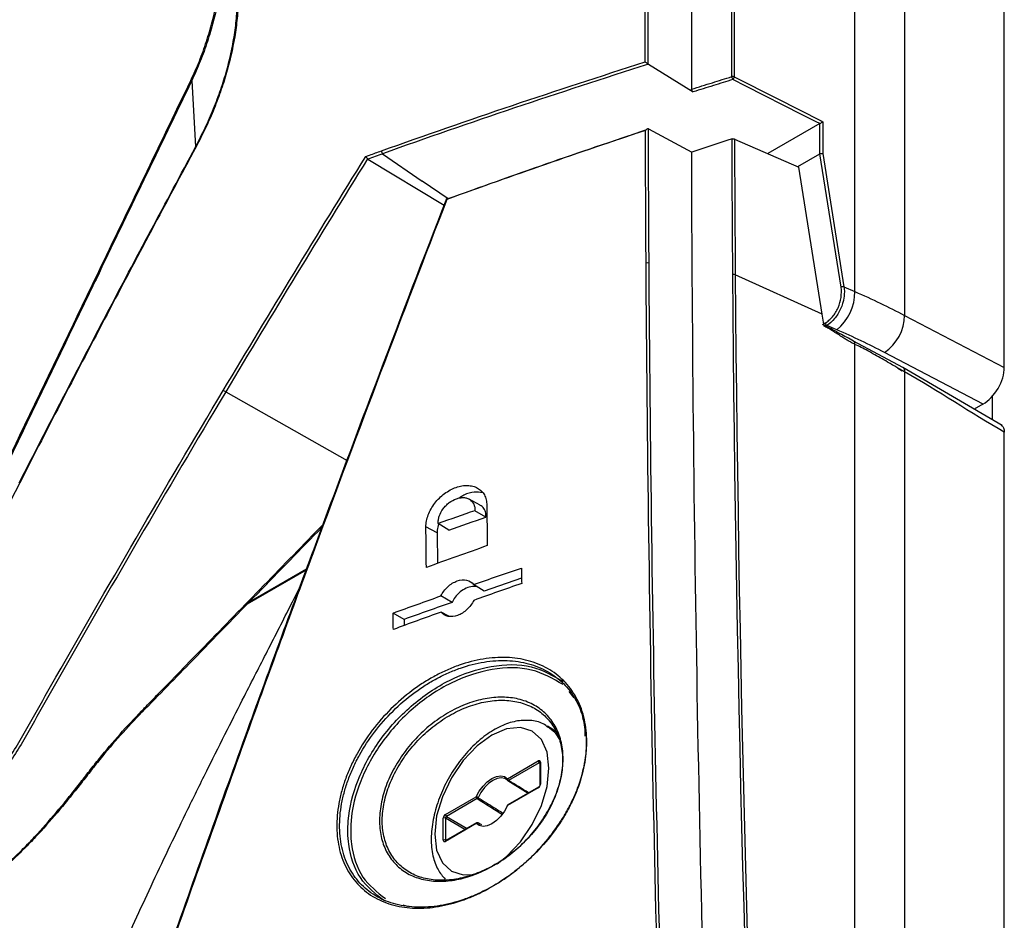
# Model space of a CAD drawing. Header units: millimetres. Extents: x 156 to 887, y -58 to 920.
# Tile 62 of 118: x 774 to 807, y 120 to 150. Entities that reach past the tile are written whole.
import ezdxf

# ---------------------------------------------------------------- set-up
doc = ezdxf.new("R2010")
doc.units = ezdxf.units.MM

msp = doc.modelspace()

# ---------------------------------------------------------------- linework, layer by layer
at = {"color": 7, "linetype": 'Continuous', "lineweight": 25}
for p, q in [((807.3, 138.506), (807.3, 247.16)), ((795.389, 148.649), (796.888, 147.724)), ((780.107, 148.103), (780.107, 148.103)), ((780.107, 148.103), (780.236, 145.888)), ((801.123, 146.662), (799.388, 145.661)), ((801.129, 145.651), (801.129, 146.666)), ((801.228, 146.727), (801.228, 145.659)), ((795.395, 146.484), (796.839, 145.707)), ((798.271, 146.148), (800.423, 145.21)), ((786.494, 145.656), (787.824, 144.741)), ((800.39, 145.224), (801.128, 145.651)), ((801.837, 141.187), (801.128, 145.651)), ((801.128, 145.651), (801.129, 145.651)), ((801.228, 145.659), (801.935, 141.202)), ((786.002, 145.479), (788.555, 143.93)), ((801.204, 140.291), (800.423, 145.21)), ((801.204, 140.291), (798.297, 141.609)), ((801.935, 141.202), (802.303, 141.042)), ((801.268, 139.886), (801.204, 140.291)), ((803.965, 140.248), (807.3, 138.506)), ((801.697, 139.764), (801.359, 139.912)), ((803.9, 138.504), (802.255, 139.389)), ((806.592, 137.28), (803.293, 139.003)), ((807.223, 136.559), (803.9, 138.504)), ((806.585, 137.276), (806.289, 137.105)), ((807.3, 44.422), (807.3, 136.345)), ((789.759, 133.899), (789.39, 134.101)), ((789.952, 133.496), (789.581, 133.711)), ((788.316, 132.966), (787.945, 133.173)), ((788.715, 133.063), (788.359, 133.283)), ((788.316, 132.966), (788.327, 131.945)), ((783.949, 131.755), (782.017, 130.64)), ((789.895, 131.022), (789.536, 131.241)), ((791.147, 131.452), (789.895, 131.022)), ((788.818, 130.645), (788.449, 130.86)), ((787.219, 130.076), (786.848, 130.289)), ((788.715, 130.18), (788.456, 130.321)), ((787.219, 130.076), (787.221, 129.872)), ((792.903, 127.448), (792.734, 127.665)), ((792.318, 126.317), (792.01, 126.504)), ((792.01, 126.504), (792.041, 126.485)), ((793.264, 126.209), (793.266, 126.169)), ((790.677, 124.745), (791.705, 125.339)), ((791.739, 125.278), (790.711, 124.685)), ((791.761, 125.278), (791.761, 124.545)), ((791.776, 125.298), (791.776, 124.566)), ((790.688, 124.681), (790.686, 124.682)), ((790.688, 124.681), (791.366, 124.264)), ((791.705, 124.443), (790.677, 123.85)), ((791.716, 124.466), (790.687, 123.873)), ((788.596, 123.544), (789.625, 124.138)), ((789.659, 124.077), (788.63, 123.484)), ((788.526, 122.689), (788.526, 123.422)), ((788.595, 123.422), (788.63, 123.484)), ((788.595, 123.422), (788.595, 122.69)), ((789.625, 123.242), (788.596, 122.649)), ((789.635, 123.265), (788.607, 122.672)), ((789.813, 123.196), (789.685, 123.265)), ((789.688, 123.263), (789.754, 123.214)), ((787.172, 120.523), (787.359, 120.467))]:
    msp.add_line(p, q, dxfattribs=at)
at = {"color": 8, "linetype": 'Continuous', "lineweight": 25}
for p, q in [((788.692, 144.144), (787.824, 144.741)), ((801.256, 139.964), (801.306, 139.993)), ((803.742, 138.483), (803.886, 138.396)), ((781.244, 137.688), (785.305, 135.391)), ((806.891, 137.53), (806.891, 136.753)), ((783.938, 131.726), (781.966, 130.587)), ((791.739, 125.278), (791.765, 125.28)), ((791.761, 125.264), (791.739, 125.278)), ((789.251, 123.044), (788.595, 123.422)), ((788.63, 123.484), (789.322, 123.084)), ((789.812, 123.196), (789.688, 123.263)), ((788.606, 122.667), (788.595, 122.69)), ((788.595, 122.69), (788.619, 122.678))]:
    msp.add_line(p, q, dxfattribs=at)
at = {"color": 7, "linetype": 'Continuous', "lineweight": 25, "flags": 128}
for points in [[(803.965, 248.519), (803.965, 208.511), (803.965, 140.248)], [(802.303, 141.042), (802.303, 154.682), (802.303, 212.516), (802.303, 224.065), (802.303, 231.294), (802.303, 238.523), (802.303, 240.371)], [(801.123, 146.662), (801.005, 146.722), (800.534, 146.961), (798.649, 147.918), (798.216, 148.138)], [(798.265, 148.231), (799.704, 147.501), (801.176, 146.754), (801.228, 146.727)], [(802.303, 55.996), (802.303, 68.386), (802.303, 119.678), (802.303, 139.276)], [(803.965, 138.355), (803.965, 97.798), (803.965, 46.677)], [(778.445, 126.97), (778.443, 126.968), (778.438, 126.967)], [(781.915, 126.2), (781.914, 126.204), (781.914, 126.207), (781.916, 126.211), (781.919, 126.213), (781.923, 126.216), (781.929, 126.217), (781.936, 126.218), (781.943, 126.218)], [(789.625, 124.138), (789.729, 124.326), (789.856, 124.497), (789.999, 124.64), (790.151, 124.748), (790.302, 124.815), (790.446, 124.837), (790.573, 124.814), (790.677, 124.745)], [(790.683, 124.684), (790.585, 124.749), (790.464, 124.772), (790.329, 124.751), (790.186, 124.687), (790.042, 124.585), (789.907, 124.45), (789.787, 124.288), (789.688, 124.11)], [(790.677, 123.85), (790.573, 123.661), (790.446, 123.49), (790.302, 123.347), (790.151, 123.239), (789.999, 123.172), (789.856, 123.15), (789.729, 123.174), (789.625, 123.242)], [(790.667, 123.85), (790.667, 123.851), (790.669, 123.851), (790.672, 123.851), (790.677, 123.85)]]:
    msp.add_lwpolyline(points, dxfattribs=at)
at = {"color": 8, "linetype": 'Continuous', "lineweight": 25, "flags": 128}
for points in [[(788.646, 144.128), (788.637, 144.128), (788.629, 144.127), (788.623, 144.125), (788.618, 144.122), (788.616, 144.119)], [(778.43, 127.011), (778.437, 127.002), (778.441, 126.994), (778.445, 126.986), (778.447, 126.98), (778.447, 126.975), (778.446, 126.971), (778.445, 126.97)], [(790.334, 121.901), (790.646, 122.147), (791.107, 122.633), (791.503, 123.213), (791.807, 123.846), (791.998, 124.488), (792.063, 125.097), (791.998, 125.631), (791.807, 126.054), (791.503, 126.335), (791.107, 126.458), (790.646, 126.412), (790.151, 126.202), (789.656, 125.841), (789.195, 125.354), (788.799, 124.774), (788.495, 124.142), (788.304, 123.499), (788.239, 122.89), (788.304, 122.356), (788.495, 121.934), (788.799, 121.652), (789.195, 121.53), (789.519, 121.545)], [(792.041, 126.485), (792.245, 126.31), (792.442, 126.019)], [(789.684, 123.266), (789.685, 123.265), (789.688, 123.263)]]:
    msp.add_lwpolyline(points, dxfattribs=at)
at = {"color": 7, "linetype": 'Continuous', "lineweight": 25}
for centre, radius, start, end in [((798.218, 148.12), 0.121, 67.3885, 107.5115), ((798.341, 148.235), 0.159, 180.1855, 218.0666), ((798.128, 148.243), 0.137, 309.7012, 354.9243), ((786.602, 145.753), 0.146, 180.6282, 222.0481), ((788.632, 144.114), 0.0169, 165.4612, 227.882), ((788.686, 144.091), 0.075, 109.885, 158.8315), ((788.666, 144.138), 0.0249, 38.8086, 101.9556), ((795.349, 141.883), 0.119, 64.0065, 108.2218), ((798.251, 141.497), 0.121, 67.7611, 107.601), ((800.609, 141.062), 1.694, 309.9769, 359.3043), ((801.905, 141.067), 0.138, 77.3033, 119.4675), ((802.409, 140.284), 1.556, 304.6043, 358.6633), ((801.421, 140.011), 0.117, 188.6251, 237.7392), ((781.024, 137.396), 0.366, 53.0773, 67.8196), ((791.782, 125.342), 0.0772, 182.6952, 236.15), ((790.754, 124.749), 0.0772, 182.6952, 236.15), ((790.712, 124.725), 0.05, 225.3024, 238.5005), ((789.526, 123.828), 0.325, 60.1284, 72.3121), ((789.702, 124.141), 0.0772, 182.6952, 236.15), ((789.617, 124.143), 0.0781, 302.0659, 334.5756), ((790.712, 123.829), 0.05, 119.9973, 154.9956), ((788.561, 123.353), 0.0772, 63.854, 117.3007), ((788.674, 123.548), 0.0772, 182.6952, 236.15), ((789.668, 123.216), 0.051, 67.3885, 148.7083), ((789.66, 123.222), 0.05, 61.5646, 119.9973), ((788.561, 122.621), 0.0772, 63.854, 117.3007)]:
    msp.add_arc(centre, radius, start, end, dxfattribs=at)
at = {"color": 8, "linetype": 'Continuous', "lineweight": 25}
for centre, radius, start, end in [((788.679, 144.134), 0.0334, 124.3111, 190.6962), ((802.191, 139.295), 0.113, 350.3087, 55.7368), ((803.815, 138.379), 0.152, 350.9103, 55.8352), ((791.786, 125.275), 0.0247, 113.8208, 174.859), ((790.71, 124.717), 0.0429, 139.5444, 220.8388), ((790.696, 124.704), 0.0247, 250.7643, 306.7981), ((791.785, 124.544), 0.0241, 112.8843, 175.7536), ((791.729, 124.446), 0.0241, 124.35, 187.1003), ((790.701, 123.852), 0.0247, 125.1375, 186.1747), ((789.649, 123.245), 0.0241, 124.1966, 187.1156), ((788.62, 122.652), 0.0241, 124.1966, 187.1156)]:
    msp.add_arc(centre, radius, start, end, dxfattribs=at)
at = {"color": 7, "linetype": 'Continuous', "lineweight": 25}
for centre, major_axis, ratio, start_param, end_param in [((806.592, 138.097), (0.501, 0.866), 0.577062, 3.918028, 5.498335), ((791.705, 125.257), (0.0501, 0.0867), 0.576679, 5.498315, 7.067893), ((791.705, 124.525), (0.05, 0.0866), 0.578085, 3.927518, 5.497097), ((788.596, 123.462), (0.05, 0.0866), 0.578085, 0.785926, 2.355504), ((788.596, 122.73), (0.0501, 0.0867), 0.576679, 2.356722, 3.926301)]:
    msp.add_ellipse(centre, major_axis=major_axis, ratio=ratio, start_param=start_param, end_param=end_param, dxfattribs=at)
at = {"color": 8, "linetype": 'Continuous', "lineweight": 25}
for start_param, end_param in [(1.651612, 1.689936), (4.565056, 4.613858)]:
    msp.add_ellipse((792.516, 122.941), major_axis=(17.553, -10.832), ratio=0.026156, start_param=start_param, end_param=end_param, dxfattribs=at)
at = {"color": 7, "linetype": 'Continuous', "lineweight": 25}
for points, knots in [([(798.182, 148.235), (798.171, 156.083), (798.247, 163.891), (798.573, 179.421), (798.823, 187.143), (799.833, 210.183), (800.853, 225.376), (802.218, 240.379)], [0, 0, 0, 0, 0.25, 0.25, 0.5, 0.5, 1, 1, 1, 1]), ([(802.303, 240.371), (800.938, 225.369), (799.917, 210.177), (798.906, 187.138), (798.656, 179.416), (798.33, 163.887), (798.254, 156.079), (798.265, 148.231)], [0, 0, 0, 0, 0.5, 0.5, 0.75, 0.75, 1, 1, 1, 1]), ([(732.615, 122.278), (732.801, 122.119), (733.174, 121.803), (733.876, 121.819), (734.629, 122.065), (735.416, 122.511), (744.668, 128.12), (754.481, 133.669), (764.808, 139.464), (766.598, 140.467), (767.842, 141.307), (768.539, 141.944), (769.4, 143.143), (770.12, 144.547), (770.812, 146.067), (772.384, 149.481), (773.977, 152.814), (775.604, 156.038), (776.077, 157.061), (776.427, 158.243), (776.517, 158.956), (776.589, 159.521)], [0, 0, 0, 0, 0.018571, 0.037138, 0.046372, 0.064901, 0.083503, 0.595226, 0.646151, 0.697026, 0.701217, 0.719879, 0.738542, 0.762376, 0.78636, 0.810348, 0.92362, 0.943887, 0.964015, 0.971484, 1, 1, 1, 1]), ([(776.468, 158.654), (776.463, 158.58), (776.455, 158.504), (776.435, 158.351), (776.424, 158.273), (776.381, 158.037), (776.344, 157.875), (776.207, 157.384), (776.085, 157.059), (775.896, 156.654), (775.856, 156.573), (775.779, 156.412), (775.662, 156.169), (775.39, 155.603), (774.535, 153.823), (773.135, 150.911), (771.58, 147.676), (770.492, 145.411), (769.986, 144.359), (769.792, 143.955), (769.714, 143.793), (769.676, 143.712), (769.557, 143.47), (769.471, 143.31), (769.285, 142.993), (769.186, 142.837), (768.979, 142.536), (768.87, 142.391), (768.644, 142.109), (768.524, 141.973), (768.282, 141.716), (768.158, 141.595), (767.907, 141.369), (767.779, 141.264), (767.518, 141.071), (767.388, 140.983), (767.192, 140.867), (767.127, 140.83), (766.997, 140.755), (766.803, 140.642), (765.568, 139.93), (762.319, 138.054), (755.041, 133.853), (746.723, 129.051), (739.445, 124.849), (736.196, 122.974), (735.027, 122.299), (734.832, 122.186), (734.767, 122.15), (734.638, 122.085), (734.574, 122.054), (734.381, 121.971), (734.254, 121.926), (734.002, 121.858), (733.877, 121.835), (733.638, 121.813), (733.524, 121.814), (733.305, 121.839), (733.2, 121.864), (733.004, 121.937), (732.913, 121.984), (732.788, 122.072), (732.748, 122.104), (732.691, 122.156), (732.672, 122.174), (732.636, 122.212), (732.618, 122.232), (732.601, 122.251)], [0, 0, 0, 0, 0.003906, 0.003906, 0.007812, 0.007812, 0.015625, 0.015625, 0.03125, 0.03125, 0.035156, 0.035156, 0.039062, 0.046875, 0.0625, 0.125, 0.1875, 0.21875, 0.234375, 0.238281, 0.238281, 0.242187, 0.242187, 0.25, 0.25, 0.257812, 0.257812, 0.265625, 0.265625, 0.273437, 0.273437, 0.28125, 0.28125, 0.289062, 0.289062, 0.296875, 0.296875, 0.300781, 0.300781, 0.304687, 0.3125, 0.375, 0.5, 0.75, 0.875, 0.9375, 0.945313, 0.945313, 0.949219, 0.949219, 0.953125, 0.953125, 0.960938, 0.960938, 0.96875, 0.96875, 0.976563, 0.976563, 0.984375, 0.984375, 0.992188, 0.992188, 0.996094, 0.996094, 0.998047, 0.998047, 1, 1, 1, 1]), ([(781.329, 153.236), (781.322, 153.039), (781.31, 152.838), (781.275, 152.429), (781.252, 152.222), (781.196, 151.804), (781.162, 151.592), (781.084, 151.163), (781.04, 150.946), (780.941, 150.51), (780.886, 150.292), (780.767, 149.852), (780.704, 149.631), (780.561, 149.189), (780.481, 148.969), (780.306, 148.533), (780.207, 148.318), (780.107, 148.103)], [0, 0, 0, 0, 0.125, 0.125, 0.25, 0.25, 0.375, 0.375, 0.5, 0.5, 0.625, 0.625, 0.75, 0.75, 0.875, 0.875, 1, 1, 1, 1]), ([(780.078, 148.11), (780.127, 148.216), (780.177, 148.323), (780.273, 148.537), (780.319, 148.645), (780.449, 148.97), (780.528, 149.19), (780.67, 149.629), (780.732, 149.849), (780.849, 150.286), (780.903, 150.503), (781, 150.936), (781.043, 151.152), (781.118, 151.579), (781.15, 151.79), (781.204, 152.206), (781.225, 152.411), (781.256, 152.816), (781.265, 153.015), (781.271, 153.211)], [0, 0, 0, 0, 0.0625, 0.0625, 0.125, 0.125, 0.25, 0.25, 0.375, 0.375, 0.5, 0.5, 0.625, 0.625, 0.75, 0.75, 0.875, 0.875, 1, 1, 1, 1]), ([(780.236, 145.888), (780.346, 146.099), (780.456, 146.311), (780.659, 146.736), (780.752, 146.949), (780.925, 147.378), (781.006, 147.593), (781.153, 148.022), (781.22, 148.236), (781.338, 148.663), (781.39, 148.876), (781.48, 149.299), (781.517, 149.508), (781.578, 149.924), (781.601, 150.13), (781.628, 150.536), (781.633, 150.736), (781.639, 150.937)], [0, 0, 0, 0, 0.125, 0.125, 0.25, 0.25, 0.375, 0.375, 0.5, 0.5, 0.625, 0.625, 0.75, 0.75, 0.875, 0.875, 1, 1, 1, 1]), ([(781.667, 150.957), (781.661, 150.755), (781.655, 150.553), (781.625, 150.144), (781.601, 149.936), (781.508, 149.309), (781.418, 148.883), (781.239, 148.241), (781.172, 148.026), (781.024, 147.596), (780.943, 147.38), (780.768, 146.95), (780.675, 146.736), (780.472, 146.31), (780.362, 146.097), (780.252, 145.885)], [0, 0, 0, 0, 0.125, 0.125, 0.25, 0.25, 0.5, 0.5, 0.625, 0.625, 0.75, 0.75, 0.875, 0.875, 1, 1, 1, 1]), ([(795.376, 148.659), (795.361, 148.672), (795.344, 148.685), (795.313, 148.708), (795.299, 148.717), (795.286, 148.725)], [0, 0, 0, 0, 0.5, 0.5, 1, 1, 1, 1]), ([(773.26, 133.959), (773.527, 134.513), (773.794, 135.067), (774.061, 135.622), (774.95, 137.469), (775.84, 139.316), (776.73, 141.162), (777.845, 143.478), (778.961, 145.794), (780.078, 148.11)], [0, 0, 0, 0, 0.00375856, 0.00375856, 0.00375856, 0.01627754, 0.01627754, 0.01627754, 0.03197632, 0.03197632, 0.03197632, 0.03197632]), ([(780.107, 148.103), (779.04, 145.886), (777.972, 143.669), (776.905, 141.452), (776.857, 141.353), (776.81, 141.255), (776.762, 141.156), (775.873, 139.309), (774.984, 137.463), (774.095, 135.616), (773.828, 135.061), (773.561, 134.507), (773.294, 133.952)], [0.00000133, 0.00000133, 0.00000133, 0.00000133, 0.01503201, 0.01503201, 0.01503201, 0.01570078, 0.01570078, 0.01570078, 0.02821974, 0.02821974, 0.02821974, 0.03197951, 0.03197951, 0.03197951, 0.03197951]), ([(780.107, 148.103), (780.104, 148.103), (780.1, 148.104), (780.095, 148.105), (780.092, 148.105), (780.089, 148.106), (780.085, 148.107), (780.083, 148.108), (780.08, 148.109), (780.078, 148.11)], [0, 0, 0, 0, 0.00004676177, 0.00004676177, 0.00004676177, 0.00007369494, 0.00007369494, 0.00007369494, 0.00009344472, 0.00009344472, 0.00009344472, 0.00009344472]), ([(796.835, 147.815), (797.066, 147.888), (797.298, 147.961), (797.53, 148.033), (797.747, 148.101), (797.965, 148.168), (798.182, 148.235)], [0, 0, 0, 0, 0.001597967, 0.001597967, 0.001597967, 0.003091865, 0.003091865, 0.003091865, 0.003091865]), ([(798.216, 148.138), (797.998, 148.071), (797.781, 148.003), (797.564, 147.936), (797.339, 147.866), (797.113, 147.795), (796.888, 147.724)], [0, 0, 0, 0, 0.001493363, 0.001493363, 0.001493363, 0.003046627, 0.003046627, 0.003046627, 0.003046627]), ([(796.888, 147.724), (796.882, 147.728), (796.875, 147.734), (796.869, 147.74), (796.863, 147.746), (796.857, 147.753), (796.852, 147.761), (796.848, 147.768), (796.844, 147.776), (796.841, 147.784), (796.838, 147.792), (796.836, 147.8), (796.835, 147.807), (796.835, 147.81), (796.835, 147.813), (796.835, 147.815)], [0, 0, 0, 0, 0.0000542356, 0.0000542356, 0.0000542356, 0.0001085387, 0.0001085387, 0.0001085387, 0.0001617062, 0.0001617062, 0.0001617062, 0.0002126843, 0.0002126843, 0.0002126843, 0.0002317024, 0.0002317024, 0.0002317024, 0.0002317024]), ([(801.129, 146.666), (801.144, 146.677), (801.165, 146.69), (801.2, 146.711), (801.215, 146.72), (801.228, 146.727)], [0, 0, 0, 0, 0.5, 0.5, 1, 1, 1, 1]), ([(788.685, 144.153), (789.785, 144.547), (791.974, 145.331), (794.199, 146.081), (795.305, 146.453)], [0, 0, 0, 0, 0.502593, 1, 1, 1, 1]), ([(795.38, 146.49), (795.366, 146.493), (795.349, 146.487), (795.318, 146.467), (795.303, 146.453), (795.291, 146.437)], [0, 0, 0, 0, 0.5, 0.5, 1, 1, 1, 1]), ([(795.312, 141.996), (795.307, 142.781), (795.302, 143.566), (795.299, 144.351), (795.296, 145.047), (795.293, 145.742), (795.291, 146.437)], [0, 0, 0, 0, 0.00575047, 0.00575047, 0.00575047, 0.01084985, 0.01084985, 0.01084985, 0.01084985]), ([(795.38, 146.49), (795.382, 145.775), (795.385, 145.06), (795.388, 144.345), (795.392, 143.56), (795.396, 142.775), (795.401, 141.99)], [0.00000547, 0.00000547, 0.00000547, 0.00000547, 0.00524907, 0.00524907, 0.00524907, 0.01099922, 0.01099922, 0.01099922, 0.01099922]), ([(798.188, 146.151), (798.195, 146.153), (798.204, 146.155), (798.212, 146.156), (798.22, 146.156), (798.229, 146.156), (798.237, 146.156), (798.245, 146.155), (798.253, 146.154), (798.261, 146.151), (798.264, 146.15), (798.268, 146.149), (798.271, 146.148)], [0, 0, 0, 0, 0.0000503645, 0.0000503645, 0.0000503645, 0.0001007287, 0.0001007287, 0.0001007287, 0.0001510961, 0.0001510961, 0.0001510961, 0.0001750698, 0.0001750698, 0.0001750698, 0.0001750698]), ([(798.214, 141.613), (798.214, 141.654), (798.214, 141.695), (798.213, 141.736), (798.212, 141.9), (798.211, 142.063), (798.21, 142.227), (798.205, 142.883), (798.201, 143.538), (798.197, 144.193), (798.193, 144.846), (798.19, 145.498), (798.188, 146.151)], [0, 0, 0, 0, 0.0003, 0.0003, 0.0003, 0.0015, 0.0015, 0.0015, 0.0063, 0.0063, 0.0063, 0.01108556, 0.01108556, 0.01108556, 0.01108556]), ([(774.332, 134.641), (774.814, 135.585), (775.3, 136.527), (776.275, 138.408), (776.764, 139.347), (777.748, 141.221), (778.243, 142.157), (779.24, 144.024), (779.741, 144.955), (780.236, 145.887)], [0, 0, 0, 0, 0.25, 0.25, 0.5, 0.5, 0.75, 0.75, 1, 1, 1, 1]), ([(780.252, 145.885), (779.756, 144.953), (779.256, 144.022), (778.26, 142.155), (777.765, 141.219), (776.782, 139.345), (776.293, 138.406), (775.319, 136.525), (774.833, 135.583), (774.351, 134.64)], [0, 0, 0, 0, 0.25, 0.25, 0.5, 0.5, 0.75, 0.75, 1, 1, 1, 1]), ([(780.236, 145.887), (780.236, 145.887), (780.236, 145.887), (780.236, 145.887), (780.236, 145.888), (780.236, 145.888), (780.236, 145.888), (780.236, 145.888), (780.236, 145.888), (780.236, 145.888)], [0, 0, 0, 0, 0.0000002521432, 0.0000002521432, 0.0000002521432, 0.0000005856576, 0.0000005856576, 0.0000005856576, 0.0000006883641, 0.0000006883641, 0.0000006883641, 0.0000006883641]), ([(780.236, 145.887), (780.239, 145.887), (780.242, 145.887), (780.245, 145.887), (780.247, 145.886), (780.249, 145.886), (780.252, 145.885)], [0, 0, 0, 0, 0.00003093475, 0.00003093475, 0.00003093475, 0.00005225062, 0.00005225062, 0.00005225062, 0.00005225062]), ([(785.932, 145.564), (785.974, 145.579), (786.016, 145.594), (786.058, 145.609), (786.191, 145.657), (786.324, 145.704), (786.457, 145.752)], [0, 0, 0, 0, 0.0003, 0.0003, 0.0003, 0.001246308, 0.001246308, 0.001246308, 0.001246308]), ([(799.521, 67.453), (798.664, 80.697), (798.013, 93.844), (797.342, 113.415), (797.17, 119.912), (796.928, 132.851), (796.858, 139.294), (796.839, 145.707)], [0, 0, 0, 0, 0.5, 0.5, 0.75, 0.75, 1, 1, 1, 1]), ([(801.129, 145.651), (801.134, 145.654), (801.142, 145.657), (801.149, 145.659), (801.157, 145.662), (801.165, 145.664), (801.173, 145.665), (801.182, 145.666), (801.19, 145.666), (801.198, 145.665), (801.206, 145.665), (801.214, 145.663), (801.222, 145.661), (801.223, 145.661), (801.224, 145.661), (801.226, 145.66), (801.226, 145.66), (801.227, 145.66), (801.228, 145.659)], [0, 0, 0, 0, 0.0000502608, 0.0000502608, 0.0000502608, 0.0001005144, 0.0001005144, 0.0001005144, 0.0001508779, 0.0001508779, 0.0001508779, 0.0002014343, 0.0002014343, 0.0002014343, 0.0002112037, 0.0002112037, 0.0002112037, 0.0002170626, 0.0002170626, 0.0002170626, 0.0002170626]), ([(785.993, 145.486), (785.982, 145.497), (785.969, 145.512), (785.948, 145.539), (785.938, 145.553), (785.932, 145.564)], [0, 0, 0, 0, 0.5, 0.5, 1, 1, 1, 1]), ([(797.957, 68.307), (797.154, 80.769), (796.532, 93.144), (795.65, 117.713), (795.39, 129.903), (795.312, 141.996)], [0, 0, 0, 0, 0.5, 0.5, 1, 1, 1, 1]), ([(795.401, 141.99), (795.479, 129.897), (795.739, 117.709), (796.4, 99.285), (796.666, 93.119), (797.287, 80.745), (797.643, 74.536), (798.045, 68.305)], [0, 0, 0, 0, 0.5, 0.5, 0.75, 0.75, 1, 1, 1, 1]), ([(801.306, 139.993), (801.349, 140.018), (801.391, 140.048), (801.472, 140.117), (801.512, 140.157), (801.585, 140.244), (801.619, 140.291), (801.682, 140.392), (801.71, 140.446), (801.784, 140.612), (801.819, 140.732), (801.853, 140.965), (801.854, 141.081), (801.837, 141.187)], [0, 0, 0, 0, 0.125, 0.125, 0.25, 0.25, 0.375, 0.375, 0.5, 0.5, 0.75, 0.75, 1, 1, 1, 1]), ([(801.935, 141.202), (801.944, 141.145), (801.948, 141.085), (801.947, 140.963), (801.941, 140.9), (801.912, 140.711), (801.874, 140.583), (801.795, 140.404), (801.764, 140.345), (801.696, 140.236), (801.66, 140.186), (801.541, 140.044), (801.452, 139.966), (801.359, 139.912)], [0, 0, 0, 0, 0.125, 0.125, 0.25, 0.25, 0.5, 0.5, 0.625, 0.625, 0.75, 0.75, 1, 1, 1, 1]), ([(802.257, 139.388), (802.101, 139.471), (801.756, 139.655), (801.409, 139.843), (801.219, 139.946)], [0, 0, 0, 0, 0.452464, 1, 1, 1, 1]), ([(802.303, 139.276), (802.283, 139.286), (802.242, 139.305), (802.179, 139.339), (802.113, 139.376), (802.031, 139.424), (801.921, 139.492), (801.785, 139.58), (801.649, 139.668), (801.518, 139.75), (801.396, 139.822), (801.31, 139.866), (801.268, 139.886)], [0, 0, 0, 0, 0.056978, 0.117407, 0.181352, 0.248867, 0.354463, 0.499913, 0.647895, 0.751049, 0.88189, 1, 1, 1, 1]), ([(803.965, 138.355), (803.923, 138.378), (803.838, 138.426), (803.703, 138.504), (803.553, 138.591), (803.368, 138.7), (803.15, 138.826), (802.929, 138.951), (802.715, 139.069), (802.514, 139.174), (802.37, 139.243), (802.303, 139.276)], [0, 0, 0, 0, 0.077143, 0.160452, 0.249944, 0.354099, 0.500005, 0.64586, 0.750064, 0.88197, 1, 1, 1, 1]), ([(725.348, 105.514), (726.017, 104.829), (726.694, 104.138), (728.066, 102.744), (728.761, 102.04), (729.642, 101.158), (729.864, 100.938), (730.086, 100.718), (730.175, 100.629), (730.22, 100.585), (730.357, 100.46), (730.453, 100.384), (730.658, 100.266), (730.766, 100.221), (730.992, 100.151), (731.109, 100.126), (731.354, 100.101), (731.482, 100.101), (731.742, 100.123), (731.874, 100.145), (732.145, 100.213), (732.284, 100.258), (732.566, 100.371), (732.711, 100.44), (733.001, 100.597), (733.146, 100.686), (733.436, 100.886), (733.582, 100.997), (734.311, 101.541), (734.899, 101.975), (736.679, 103.269), (737.886, 104.122), (740.339, 105.805), (741.584, 106.635), (745.373, 109.089), (747.973, 110.678), (753.317, 113.764), (756.061, 115.26), (760.287, 117.435), (761.714, 118.148), (764.605, 119.55), (766.069, 120.24), (768.288, 121.255), (769.031, 121.59), (769.966, 122.01), (770.153, 122.092), (770.528, 122.271), (770.715, 122.369), (771.09, 122.592), (771.278, 122.716), (771.649, 122.978), (771.831, 123.116), (772.365, 123.555), (772.707, 123.877), (773.36, 124.586), (773.66, 124.96), (774.07, 125.546), (774.199, 125.747), (774.382, 126.055), (774.441, 126.16), (774.559, 126.368), (774.854, 126.889), (775.149, 127.409), (777.279, 131.152), (779.204, 134.456), (781.162, 137.735)], [0, 0, 0, 0, 0.0625, 0.0625, 0.125, 0.125, 0.140625, 0.144531, 0.144531, 0.148438, 0.148438, 0.15625, 0.15625, 0.164063, 0.164063, 0.171875, 0.171875, 0.179688, 0.179688, 0.1875, 0.1875, 0.195313, 0.195313, 0.203125, 0.203125, 0.210938, 0.210938, 0.21875, 0.21875, 0.25, 0.25, 0.3125, 0.3125, 0.375, 0.375, 0.5, 0.5, 0.625, 0.625, 0.6875, 0.6875, 0.75, 0.75, 0.78125, 0.78125, 0.789062, 0.789062, 0.796875, 0.796875, 0.804687, 0.804687, 0.8125, 0.8125, 0.828125, 0.828125, 0.84375, 0.84375, 0.851562, 0.851562, 0.855469, 0.855469, 0.859375, 0.875, 0.875, 1, 1, 1, 1]), ([(781.244, 137.688), (779.283, 134.406), (777.357, 131.098), (775.225, 127.35), (774.929, 126.829), (774.635, 126.308), (774.517, 126.099), (774.457, 125.995), (774.274, 125.686), (774.145, 125.485), (773.734, 124.898), (773.434, 124.523), (772.782, 123.813), (772.44, 123.489), (771.906, 123.048), (771.724, 122.909), (771.354, 122.645), (771.165, 122.52), (770.791, 122.295), (770.604, 122.195), (770.229, 122.014), (770.042, 121.931), (769.106, 121.511), (768.361, 121.175), (766.139, 120.159), (764.674, 119.469), (761.779, 118.065), (760.35, 117.351), (756.118, 115.174), (753.37, 113.676), (748.02, 110.587), (745.417, 108.996), (741.624, 106.538), (740.377, 105.707), (737.922, 104.022), (736.713, 103.168), (734.931, 101.872), (734.342, 101.437), (733.613, 100.893), (733.467, 100.782), (733.176, 100.584), (733.03, 100.496), (732.74, 100.342), (732.595, 100.274), (732.312, 100.162), (732.173, 100.118), (731.902, 100.051), (731.769, 100.03), (731.508, 100.009), (731.38, 100.009), (731.135, 100.035), (731.017, 100.06), (730.791, 100.13), (730.682, 100.175), (730.476, 100.293), (730.38, 100.369), (730.242, 100.494), (730.197, 100.538), (730.108, 100.626), (729.885, 100.847), (729.664, 101.068), (728.781, 101.951), (728.086, 102.656), (726.712, 104.052), (726.034, 104.744), (725.365, 105.43)], [0, 0, 0, 0, 0.125, 0.125, 0.140625, 0.144531, 0.144531, 0.148437, 0.148437, 0.15625, 0.15625, 0.171875, 0.171875, 0.1875, 0.1875, 0.195312, 0.195312, 0.203125, 0.203125, 0.210937, 0.210937, 0.21875, 0.21875, 0.25, 0.25, 0.3125, 0.3125, 0.375, 0.375, 0.5, 0.5, 0.625, 0.625, 0.6875, 0.6875, 0.75, 0.75, 0.78125, 0.78125, 0.789062, 0.789062, 0.796875, 0.796875, 0.804688, 0.804688, 0.8125, 0.8125, 0.820313, 0.820313, 0.828125, 0.828125, 0.835938, 0.835938, 0.84375, 0.84375, 0.851563, 0.851563, 0.855469, 0.855469, 0.859375, 0.875, 0.875, 0.9375, 0.9375, 1, 1, 1, 1]), ([(807.192, 136.57), (807.213, 136.557), (807.261, 136.527), (807.294, 136.442), (807.298, 136.371), (807.3, 136.345)], [0, 0, 0, 0, 0.315228, 0.742192, 1, 1, 1, 1]), ([(787.945, 133.173), (787.945, 133.237), (787.951, 133.302), (787.976, 133.435), (787.996, 133.504), (788.047, 133.639), (788.078, 133.706), (788.152, 133.837), (788.195, 133.901), (788.335, 134.083), (788.448, 134.194), (788.63, 134.329), (788.694, 134.37), (788.823, 134.439), (788.889, 134.468), (789.02, 134.515), (789.087, 134.532), (789.216, 134.554), (789.279, 134.558), (789.402, 134.555), (789.461, 134.546), (789.572, 134.517), (789.624, 134.496), (789.721, 134.441), (789.764, 134.408), (789.84, 134.331), (789.873, 134.287), (789.927, 134.189), (789.947, 134.135), (789.975, 134.021), (789.983, 133.96), (789.983, 133.896)], [0, 0, 0, 0, 0.0625, 0.0625, 0.125, 0.125, 0.1875, 0.1875, 0.25, 0.25, 0.375, 0.375, 0.4375, 0.4375, 0.5, 0.5, 0.5625, 0.5625, 0.625, 0.625, 0.6875, 0.6875, 0.75, 0.75, 0.8125, 0.8125, 0.875, 0.875, 0.9375, 0.9375, 1, 1, 1, 1]), ([(788.359, 133.283), (788.356, 133.322), (788.357, 133.362), (788.368, 133.445), (788.378, 133.488), (788.42, 133.614), (788.465, 133.7), (788.551, 133.815), (788.583, 133.853), (788.651, 133.922), (788.687, 133.953), (788.802, 134.039), (788.884, 134.084), (789.008, 134.128), (789.049, 134.138), (789.13, 134.15), (789.17, 134.153), (789.246, 134.149), (789.283, 134.142), (789.351, 134.122), (789.383, 134.107), (789.47, 134.052), (789.516, 133.998), (789.559, 133.902), (789.57, 133.866), (789.582, 133.791), (789.583, 133.752), (789.581, 133.711)], [0, 0, 0, 0, 0.0625, 0.0625, 0.125, 0.125, 0.25, 0.25, 0.3125, 0.3125, 0.375, 0.375, 0.5, 0.5, 0.5625, 0.5625, 0.625, 0.625, 0.6875, 0.6875, 0.75, 0.75, 0.875, 0.875, 0.9375, 0.9375, 1, 1, 1, 1]), ([(789.832, 134.317), (789.745, 134.328), (789.553, 134.352), (789.269, 134.277), (789.102, 134.165), (789.044, 134.127)], [0, 0, 0, 0, 0.355699, 0.778728, 1, 1, 1, 1]), ([(789.952, 133.496), (789.953, 133.509), (789.957, 133.586), (789.932, 133.717), (789.858, 133.842), (789.781, 133.878), (789.755, 133.89)], [0, 0, 0, 0, 0.072119, 0.439824, 0.80801, 1, 1, 1, 1]), ([(778.445, 126.97), (779.01, 127.55), (781.018, 129.613), (783.026, 131.676), (784.469, 133.159)], [0, 0, 0, 0, 0.281275, 1, 1, 1, 1]), ([(788.374, 133.273), (788.351, 133.202), (788.317, 133.096), (788.317, 132.998), (788.316, 132.966)], [0, 0, 0, 0, 0.677532, 1, 1, 1, 1]), ([(788.449, 130.86), (788.475, 130.917), (788.507, 130.971), (788.584, 131.075), (788.628, 131.123), (788.77, 131.254), (788.881, 131.322), (789.101, 131.398), (789.211, 131.408), (789.402, 131.367), (789.483, 131.317), (789.536, 131.241)], [0, 0, 0, 0, 0.125, 0.125, 0.25, 0.25, 0.5, 0.5, 0.75, 0.75, 1, 1, 1, 1]), ([(789.657, 131.167), (789.605, 131.174), (789.491, 131.189), (789.289, 131.127), (789.087, 131.003), (788.919, 130.833), (788.849, 130.704), (788.818, 130.645)], [0, 0, 0, 0, 0.175982, 0.389247, 0.604593, 0.818087, 1, 1, 1, 1]), ([(789.543, 130.711), (789.517, 130.654), (789.485, 130.6), (789.409, 130.496), (789.365, 130.447), (789.224, 130.316), (789.113, 130.248), (788.893, 130.169), (788.783, 130.158), (788.591, 130.197), (788.51, 130.246), (788.456, 130.321)], [0, 0, 0, 0, 0.125, 0.125, 0.25, 0.25, 0.5, 0.5, 0.75, 0.75, 1, 1, 1, 1]), ([(793.326, 126.065), (793.329, 125.933), (793.324, 125.799), (793.3, 125.528), (793.281, 125.391), (793.204, 124.979), (793.126, 124.704), (792.968, 124.288), (792.909, 124.148), (792.779, 123.875), (792.708, 123.74), (792.555, 123.473), (792.473, 123.342), (792.299, 123.084), (792.206, 122.956), (791.912, 122.582), (791.7, 122.348), (791.361, 122.02), (791.243, 121.915), (791.002, 121.711), (790.878, 121.614), (790.501, 121.339), (790.243, 121.177), (789.845, 120.964), (789.71, 120.899), (789.44, 120.78), (789.305, 120.726), (788.902, 120.585), (788.635, 120.515), (788.235, 120.447), (788.102, 120.431), (787.843, 120.412), (787.589, 120.406), (787.345, 120.426), (787.105, 120.459), (786.986, 120.482), (786.643, 120.572), (786.432, 120.656), (786.14, 120.821), (786.047, 120.882), (785.87, 121.017), (785.786, 121.091), (785.552, 121.328), (785.42, 121.507), (785.256, 121.807), (785.207, 121.912), (785.122, 122.133), (785.086, 122.247), (784.999, 122.601), (784.967, 122.854), (784.959, 123.374), (784.982, 123.642), (785.057, 124.058), (785.089, 124.198), (785.165, 124.476), (785.254, 124.754), (785.368, 125.031), (785.494, 125.307), (785.564, 125.446), (785.789, 125.852), (785.959, 126.113), (786.339, 126.615), (786.551, 126.857), (786.997, 127.301), (787.234, 127.505), (787.608, 127.785), (787.736, 127.874), (787.994, 128.038), (788.254, 128.191), (788.519, 128.322), (788.787, 128.441), (788.923, 128.495), (789.329, 128.637), (789.597, 128.705), (789.994, 128.77), (790.126, 128.785), (790.388, 128.803), (790.518, 128.805), (790.897, 128.79), (791.138, 128.755), (791.598, 128.631), (791.818, 128.542), (792.215, 128.318), (792.395, 128.182), (792.635, 127.941), (792.71, 127.854), (792.847, 127.672), (792.91, 127.576), (793.078, 127.275), (793.166, 127.055), (793.288, 126.579), (793.322, 126.328), (793.326, 126.065)], [0, 0, 0, 0, 0.015625, 0.015625, 0.03125, 0.03125, 0.0625, 0.0625, 0.078125, 0.078125, 0.09375, 0.09375, 0.109375, 0.109375, 0.125, 0.125, 0.15625, 0.15625, 0.171875, 0.171875, 0.1875, 0.1875, 0.21875, 0.21875, 0.234375, 0.234375, 0.25, 0.25, 0.28125, 0.28125, 0.296875, 0.296875, 0.3125, 0.328125, 0.328125, 0.34375, 0.34375, 0.375, 0.375, 0.390625, 0.390625, 0.40625, 0.40625, 0.4375, 0.4375, 0.453125, 0.453125, 0.46875, 0.46875, 0.5, 0.5, 0.53125, 0.53125, 0.546875, 0.546875, 0.5625, 0.578125, 0.578125, 0.59375, 0.59375, 0.625, 0.625, 0.65625, 0.65625, 0.6875, 0.6875, 0.703125, 0.703125, 0.71875, 0.734375, 0.734375, 0.75, 0.75, 0.78125, 0.78125, 0.796875, 0.796875, 0.8125, 0.8125, 0.84375, 0.84375, 0.875, 0.875, 0.90625, 0.90625, 0.921875, 0.921875, 0.9375, 0.9375, 0.96875, 0.96875, 1, 1, 1, 1]), ([(793.311, 125.998), (793.306, 126.257), (793.273, 126.504), (793.152, 126.973), (793.065, 127.19), (792.899, 127.487), (792.837, 127.581), (792.702, 127.761), (792.627, 127.846), (792.39, 128.084), (792.213, 128.218), (791.821, 128.44), (791.604, 128.528), (791.15, 128.65), (790.912, 128.686), (790.537, 128.7), (790.409, 128.699), (790.151, 128.682), (790.021, 128.668), (789.629, 128.605), (789.365, 128.538), (788.963, 128.398), (788.829, 128.346), (788.565, 128.229), (788.303, 128.101), (788.047, 127.951), (787.793, 127.79), (787.667, 127.703), (787.297, 127.428), (787.064, 127.227), (786.623, 126.791), (786.414, 126.554), (786.039, 126.06), (785.871, 125.804), (785.649, 125.404), (785.58, 125.267), (785.456, 124.996), (785.343, 124.723), (785.256, 124.45), (785.18, 124.176), (785.149, 124.038), (785.075, 123.629), (785.053, 123.365), (785.061, 122.853), (785.092, 122.604), (785.207, 122.139), (785.292, 121.92), (785.508, 121.526), (785.639, 121.35), (785.869, 121.116), (785.952, 121.043), (786.127, 120.91), (786.219, 120.85), (786.507, 120.687), (786.716, 120.603), (787.055, 120.515), (787.171, 120.492), (787.408, 120.459), (787.649, 120.439), (787.9, 120.444), (788.156, 120.462), (788.286, 120.478), (788.681, 120.544), (788.945, 120.613), (789.343, 120.751), (789.476, 120.803), (789.742, 120.92), (789.875, 120.984), (790.268, 121.193), (790.523, 121.352), (790.894, 121.621), (791.017, 121.717), (791.255, 121.917), (791.371, 122.02), (791.706, 122.342), (791.915, 122.572), (792.205, 122.939), (792.297, 123.065), (792.469, 123.319), (792.55, 123.448), (792.7, 123.71), (792.77, 123.843), (792.899, 124.112), (792.958, 124.249), (793.113, 124.658), (793.19, 124.929), (793.267, 125.334), (793.285, 125.47), (793.309, 125.737), (793.313, 125.868), (793.311, 125.998)], [0, 0, 0, 0, 0.03125, 0.03125, 0.0625, 0.0625, 0.078125, 0.078125, 0.09375, 0.09375, 0.125, 0.125, 0.15625, 0.15625, 0.1875, 0.1875, 0.203125, 0.203125, 0.21875, 0.21875, 0.25, 0.25, 0.265625, 0.265625, 0.28125, 0.296875, 0.296875, 0.3125, 0.3125, 0.34375, 0.34375, 0.375, 0.375, 0.40625, 0.40625, 0.421875, 0.421875, 0.4375, 0.453125, 0.453125, 0.46875, 0.46875, 0.5, 0.5, 0.53125, 0.53125, 0.5625, 0.5625, 0.59375, 0.59375, 0.609375, 0.609375, 0.625, 0.625, 0.65625, 0.65625, 0.671875, 0.671875, 0.6875, 0.703125, 0.703125, 0.71875, 0.71875, 0.75, 0.75, 0.765625, 0.765625, 0.78125, 0.78125, 0.8125, 0.8125, 0.828125, 0.828125, 0.84375, 0.84375, 0.875, 0.875, 0.890625, 0.890625, 0.90625, 0.90625, 0.921875, 0.921875, 0.9375, 0.9375, 0.96875, 0.96875, 0.984375, 0.984375, 1, 1, 1, 1]), ([(786.564, 120.654), (786.264, 120.887), (785.669, 121.348), (785.339, 122.368), (785.314, 123.492), (785.608, 124.703), (786.351, 126.054), (787.427, 127.232), (788.739, 128.113), (790.147, 128.577), (791.509, 128.591), (792.195, 128.193), (792.532, 127.998)], [0, 0, 0, 0, 0.105252, 0.2087406, 0.2713257, 0.3723572, 0.4733359, 0.5753221, 0.6796539, 0.786548, 0.8951643, 1, 1, 1, 1]), ([(792.534, 127.896), (792.2, 128.09), (791.522, 128.484), (790.176, 128.473), (788.786, 128.02), (787.492, 127.156), (786.43, 125.998), (785.697, 124.67), (785.408, 123.478), (785.433, 122.373), (785.747, 121.391), (786.314, 120.949), (786.589, 120.734)], [0, 0, 0, 0, 0.10603, 0.215372, 0.32298, 0.427995, 0.530631, 0.632236, 0.733885, 0.796853, 0.90098, 1, 1, 1, 1]), ([(786.393, 123.298), (786.389, 123.491), (786.406, 123.69), (786.481, 124.098), (786.537, 124.302), (786.649, 124.607), (786.691, 124.708), (786.785, 124.911), (786.836, 125.013), (787.002, 125.31), (787.127, 125.501), (787.407, 125.869), (787.563, 126.046), (787.891, 126.371), (788.065, 126.52), (788.339, 126.725), (788.434, 126.79), (788.623, 126.911), (788.719, 126.967), (789.008, 127.123), (789.204, 127.21), (789.604, 127.35), (789.801, 127.401), (790.092, 127.448), (790.189, 127.459), (790.38, 127.472), (790.476, 127.474), (790.755, 127.464), (790.932, 127.438), (791.269, 127.348), (791.43, 127.282), (791.721, 127.117), (791.853, 127.018), (792.029, 126.841), (792.084, 126.777), (792.184, 126.644), (792.275, 126.503), (792.348, 126.349), (792.412, 126.187), (792.44, 126.102), (792.506, 125.841), (792.53, 125.658), (792.537, 125.277), (792.52, 125.076), (792.445, 124.671), (792.386, 124.464), (792.233, 124.059), (792.139, 123.859), (791.971, 123.564), (791.91, 123.465), (791.782, 123.275), (791.714, 123.182), (791.502, 122.91), (791.347, 122.738), (791.011, 122.412), (790.836, 122.264), (790.561, 122.063), (790.468, 121.999), (790.278, 121.879), (790.18, 121.822), (789.887, 121.666), (789.691, 121.579), (789.296, 121.44), (789.095, 121.387), (788.706, 121.322), (788.517, 121.308), (788.24, 121.315), (788.148, 121.323), (787.971, 121.347), (787.885, 121.365), (787.635, 121.43), (787.478, 121.492), (787.188, 121.655), (787.058, 121.755), (786.887, 121.928), (786.833, 121.99), (786.735, 122.123), (786.689, 122.193), (786.568, 122.414), (786.506, 122.574), (786.42, 122.919), (786.396, 123.105), (786.393, 123.298)], [0, 0, 0, 0, 0.03125, 0.03125, 0.0625, 0.0625, 0.078125, 0.078125, 0.09375, 0.09375, 0.125, 0.125, 0.15625, 0.15625, 0.1875, 0.1875, 0.203125, 0.203125, 0.21875, 0.21875, 0.25, 0.25, 0.28125, 0.28125, 0.296875, 0.296875, 0.3125, 0.3125, 0.34375, 0.34375, 0.375, 0.375, 0.40625, 0.40625, 0.421875, 0.421875, 0.4375, 0.453125, 0.453125, 0.46875, 0.46875, 0.5, 0.5, 0.53125, 0.53125, 0.5625, 0.5625, 0.59375, 0.59375, 0.609375, 0.609375, 0.625, 0.625, 0.65625, 0.65625, 0.6875, 0.6875, 0.703125, 0.703125, 0.71875, 0.71875, 0.75, 0.75, 0.78125, 0.78125, 0.8125, 0.8125, 0.828125, 0.828125, 0.84375, 0.84375, 0.875, 0.875, 0.90625, 0.90625, 0.921875, 0.921875, 0.9375, 0.9375, 0.96875, 0.96875, 1, 1, 1, 1]), ([(786.484, 123.295), (786.487, 123.105), (786.511, 122.924), (786.596, 122.585), (786.657, 122.429), (786.776, 122.212), (786.821, 122.143), (786.918, 122.013), (786.97, 121.952), (787.139, 121.782), (787.266, 121.685), (787.552, 121.524), (787.705, 121.463), (787.951, 121.398), (788.035, 121.381), (788.209, 121.357), (788.299, 121.349), (788.571, 121.341), (788.757, 121.354), (789.139, 121.418), (789.336, 121.469), (789.724, 121.604), (789.917, 121.688), (790.205, 121.84), (790.3, 121.896), (790.487, 122.013), (790.579, 122.075), (790.849, 122.271), (791.021, 122.415), (791.351, 122.733), (791.503, 122.901), (791.712, 123.167), (791.778, 123.257), (791.904, 123.443), (791.964, 123.539), (792.129, 123.828), (792.222, 124.024), (792.372, 124.42), (792.43, 124.622), (792.504, 125.018), (792.52, 125.215), (792.513, 125.589), (792.49, 125.768), (792.424, 126.023), (792.397, 126.107), (792.334, 126.265), (792.262, 126.416), (792.173, 126.554), (792.074, 126.685), (792.02, 126.748), (791.847, 126.921), (791.717, 127.019), (791.431, 127.181), (791.273, 127.245), (790.942, 127.334), (790.768, 127.36), (790.494, 127.371), (790.4, 127.37), (790.212, 127.358), (790.117, 127.347), (789.831, 127.301), (789.637, 127.252), (789.245, 127.116), (789.052, 127.031), (788.768, 126.88), (788.674, 126.825), (788.488, 126.707), (788.396, 126.644), (788.126, 126.444), (787.956, 126.299), (787.633, 125.982), (787.48, 125.809), (787.205, 125.45), (787.082, 125.263), (786.92, 124.972), (786.869, 124.873), (786.777, 124.675), (786.736, 124.575), (786.626, 124.277), (786.571, 124.078), (786.497, 123.678), (786.481, 123.484), (786.484, 123.295)], [0, 0, 0, 0, 0.03125, 0.03125, 0.0625, 0.0625, 0.078125, 0.078125, 0.09375, 0.09375, 0.125, 0.125, 0.15625, 0.15625, 0.171875, 0.171875, 0.1875, 0.1875, 0.21875, 0.21875, 0.25, 0.25, 0.28125, 0.28125, 0.296875, 0.296875, 0.3125, 0.3125, 0.34375, 0.34375, 0.375, 0.375, 0.390625, 0.390625, 0.40625, 0.40625, 0.4375, 0.4375, 0.46875, 0.46875, 0.5, 0.5, 0.53125, 0.53125, 0.546875, 0.546875, 0.5625, 0.578125, 0.578125, 0.59375, 0.59375, 0.625, 0.625, 0.65625, 0.65625, 0.6875, 0.6875, 0.703125, 0.703125, 0.71875, 0.71875, 0.75, 0.75, 0.78125, 0.78125, 0.796875, 0.796875, 0.8125, 0.8125, 0.84375, 0.84375, 0.875, 0.875, 0.90625, 0.90625, 0.921875, 0.921875, 0.9375, 0.9375, 0.96875, 0.96875, 1, 1, 1, 1]), ([(772.625, 120.868), (772.757, 120.953), (772.889, 121.043), (773.152, 121.236), (773.284, 121.339), (773.676, 121.657), (773.933, 121.885), (774.314, 122.248), (774.441, 122.373), (774.692, 122.629), (774.817, 122.762), (775.19, 123.165), (775.43, 123.441), (775.898, 124.001), (776.128, 124.285), (776.464, 124.717), (776.574, 124.86), (776.794, 125.143), (776.905, 125.283), (777.468, 125.975), (777.938, 126.506), (778.43, 127.011)], [0, 0, 0, 0, 0.0625, 0.0625, 0.125, 0.125, 0.25, 0.25, 0.3125, 0.3125, 0.375, 0.375, 0.5, 0.5, 0.625, 0.625, 0.6875, 0.6875, 0.75, 0.75, 1, 1, 1, 1]), ([(778.438, 126.967), (777.95, 126.466), (777.483, 125.941), (776.924, 125.255), (776.813, 125.116), (776.595, 124.836), (776.486, 124.695), (776.152, 124.268), (775.924, 123.987), (775.458, 123.433), (775.22, 123.161), (774.851, 122.761), (774.726, 122.631), (774.477, 122.377), (774.351, 122.253), (773.973, 121.894), (773.718, 121.669), (773.33, 121.354), (773.199, 121.252), (772.938, 121.061), (772.808, 120.971), (772.677, 120.887)], [0, 0, 0, 0, 0.25, 0.25, 0.3125, 0.3125, 0.375, 0.375, 0.5, 0.5, 0.625, 0.625, 0.6875, 0.6875, 0.75, 0.75, 0.875, 0.875, 0.9375, 0.9375, 1, 1, 1, 1]), ([(792.035, 126.463), (791.981, 126.505), (791.805, 126.638), (791.427, 126.712), (790.95, 126.688), (790.449, 126.519), (789.942, 126.217), (789.452, 125.789), (789.008, 125.262), (788.635, 124.663), (788.35, 124.024), (788.168, 123.373), (788.1, 122.738), (788.159, 122.173), (788.317, 121.708), (788.501, 121.487), (788.585, 121.387)], [0, 0, 0, 0, 0.0318225, 0.1020474, 0.1722003, 0.2454083, 0.3219029, 0.399757, 0.4774707, 0.5549925, 0.6325793, 0.7104898, 0.7890665, 0.8685835, 0.9402717, 1, 1, 1, 1]), ([(793.184, 126.792), (793.212, 126.684), (793.26, 126.5), (793.263, 126.295), (793.264, 126.209)], [0, 0, 0, 0, 0.583755, 1, 1, 1, 1]), ([(791.76, 125.285), (791.761, 125.285), (791.761, 125.284), (791.761, 125.279), (791.761, 125.278)], [0, 0, 0, 0, 0.59101, 1, 1, 1, 1]), ([(791.761, 124.545), (791.761, 124.542), (791.761, 124.534), (791.756, 124.517), (791.747, 124.5), (791.736, 124.484), (791.724, 124.472), (791.718, 124.468), (791.716, 124.466)], [0, 0, 0, 0, 0.161812, 0.325905, 0.505048, 0.692514, 0.859284, 1, 1, 1, 1]), ([(788.607, 122.672), (788.604, 122.67), (788.6, 122.668), (788.6, 122.669), (788.6, 122.669)], [0, 0, 0, 0, 0.617896, 1, 1, 1, 1])]:
    msp.add_open_spline(points, degree=3, knots=knots, dxfattribs=at)
for points in [[(795.286, 148.725), (795.284, 152.284), (795.297, 155.833), (795.326, 159.374)], [(795.416, 159.367), (795.386, 155.807), (795.373, 152.237), (795.376, 148.659)], [(796.873, 158.563), (796.844, 154.989), (796.831, 151.407), (796.835, 147.815)], [(786.457, 145.752), (789.356, 146.788), (792.3, 147.779), (795.286, 148.725)], [(795.389, 148.649), (792.38, 147.697), (789.415, 146.699), (786.494, 145.656)], [(795.376, 148.659), (795.38, 148.655), (795.384, 148.652), (795.389, 148.649)], [(801.129, 146.666), (801.127, 146.664), (801.125, 146.663), (801.123, 146.662)], [(795.291, 146.437), (793.052, 145.69), (790.837, 144.92), (788.646, 144.128)], [(795.395, 146.484), (795.39, 146.487), (795.385, 146.489), (795.38, 146.49)], [(798.188, 146.151), (797.738, 146.004), (797.288, 145.856), (796.839, 145.707)], [(798.271, 146.148), (798.276, 144.636), (798.285, 143.124), (798.297, 141.609)], [(786.494, 145.656), (786.33, 145.597), (786.166, 145.538), (786.002, 145.479)], [(781.162, 137.735), (782.731, 140.36), (784.321, 142.97), (785.932, 145.564)], [(785.993, 145.486), (784.389, 142.903), (782.806, 140.304), (781.244, 137.688)], [(786.002, 145.479), (785.999, 145.481), (785.996, 145.483), (785.993, 145.486)], [(784.2, 132.441), (785.647, 136.346), (787.12, 140.233), (788.621, 144.102)], [(788.646, 144.128), (787.147, 140.257), (785.674, 136.368), (784.227, 132.461)], [(802.222, 55.995), (799.771, 84.968), (798.437, 113.536), (798.214, 141.613)], [(798.297, 141.609), (798.519, 113.534), (799.852, 84.967), (802.303, 55.996)], [(802.303, 141.042), (802.878, 140.791), (803.431, 140.526), (803.965, 140.248)], [(803.293, 139.003), (802.781, 139.27), (802.249, 139.524), (801.697, 139.764)], [(807.3, 136.345), (806.187, 136.969), (805.077, 137.73), (803.965, 138.355)], [(774.351, 134.64), (773.531, 133.034), (772.722, 131.424), (771.909, 129.811)], [(789.983, 133.896), (789.988, 133.445), (789.993, 132.994), (789.998, 132.543)], [(789.581, 133.711), (789.173, 133.569), (788.765, 133.426), (788.359, 133.283)], [(788.715, 133.063), (789.126, 133.208), (789.539, 133.353), (789.952, 133.496)], [(787.96, 131.813), (787.955, 132.267), (787.95, 132.72), (787.945, 133.173)], [(784.227, 132.461), (783.459, 130.385), (782.697, 128.304), (781.943, 126.218)], [(789.998, 132.543), (789.316, 132.302), (788.637, 132.059), (787.96, 131.813)], [(781.915, 126.2), (782.669, 128.285), (783.431, 130.365), (784.2, 132.441)], [(789.536, 131.241), (790.07, 131.426), (790.606, 131.611), (791.143, 131.794)], [(791.143, 131.794), (791.145, 131.621), (791.147, 131.449), (791.149, 131.276)], [(791.149, 131.276), (790.612, 131.089), (790.077, 130.9), (789.543, 130.711)], [(786.848, 130.289), (787.38, 130.481), (787.914, 130.671), (788.449, 130.86)], [(788.818, 130.645), (788.283, 130.456), (787.75, 130.267), (787.219, 130.076)], [(786.855, 129.739), (786.853, 129.922), (786.85, 130.106), (786.848, 130.289)], [(788.456, 130.321), (787.921, 130.129), (787.387, 129.934), (786.855, 129.739)], [(779.252, 118.719), (780.129, 121.22), (781.017, 123.713), (781.915, 126.2)], [(781.943, 126.218), (781.045, 123.731), (780.157, 121.236), (779.28, 118.735)]]:
    msp.add_open_spline(points, degree=3, dxfattribs=at)
at = {"color": 8, "linetype": 'Continuous', "lineweight": 25}
for points, knots in [([(778.43, 127.011), (778.464, 127.045), (778.63, 127.216), (779.328, 127.933), (781.319, 129.979), (783.177, 131.888), (784.503, 133.251)], [0, 0, 0, 0, 0.01642, 0.082101, 0.344826, 1, 1, 1, 1]), ([(775.716, 113.973), (776.035, 114.799), (776.674, 116.459), (777.717, 118.904), (778.821, 121.328), (779.803, 123.374), (780.639, 125.068), (781.272, 126.331), (781.937, 127.64), (782.65, 129.036), (783.294, 130.295), (783.678, 131.051), (783.798, 131.287)], [0, 0, 0, 0, 0.141776, 0.284765, 0.420269, 0.560158, 0.639529, 0.714904, 0.78014, 0.867979, 0.958825, 1, 1, 1, 1]), ([(789.688, 124.11), (789.711, 124.095), (789.829, 124.023), (790.106, 123.851), (790.36, 123.694), (790.52, 123.595)], [0, 0, 0, 0, 0.084766, 0.423831, 1, 1, 1, 1])]:
    msp.add_open_spline(points, degree=3, knots=knots, dxfattribs=at)

doc.saveas('drawing.dxf')
